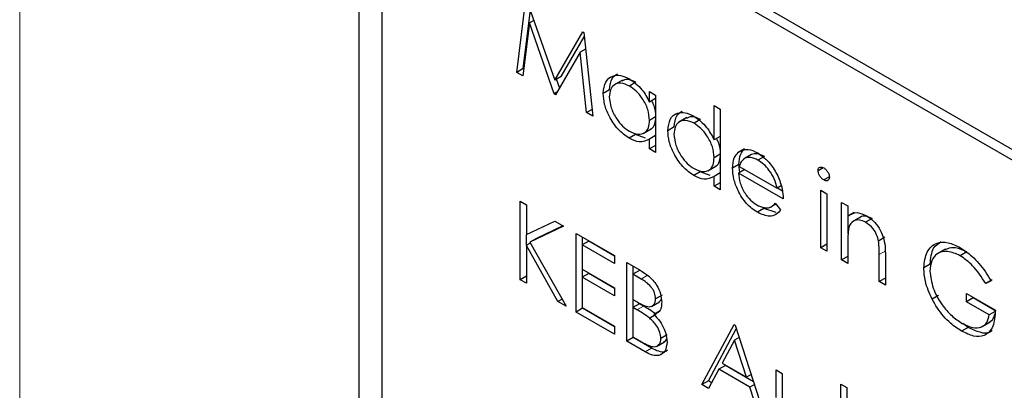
# Paper-space layout 'Blatt4' of a CAD drawing. Header units: millimetres. Extents: x 5 to 418, y 2 to 292.
# Tile 34 of 86: x 133.93 to 136.093, y 159.233 to 160.047. Entities that reach past the tile are written whole.
import ezdxf

# ---------------------------------------------------------------- set-up
doc = ezdxf.new("R2010")
doc.units = ezdxf.units.MM

psp = doc.layouts.new('Blatt4')

# ---------------------------------------------------------------- linework, layer by layer
at = {"color": 7, "linetype": 'Continuous', "lineweight": 18}
for p, q in [((133.9303, 161.919), (133.9303, 148.2552)), ((135.8327, 159.5394), (135.8185, 159.5313)), ((135.3098, 159.4856), (135.2956, 159.4774)), ((135.3005, 159.4179), (135.2863, 159.4097)), ((135.3186, 159.3254), (135.3045, 159.3172))]:
    psp.add_line(p, q, dxfattribs=at)
at = {"color": 7, "linetype": 'Continuous', "lineweight": 25}
for p, q in [((141.9584, 156.3862), (134.8166, 160.5091)), ((141.9382, 156.3746), (134.8671, 160.4566)), ((134.6752, 160.4274), (134.6752, 153.8135)), ((134.7257, 160.3749), (134.7257, 153.8426)), ((135.0222, 159.9315), (135.042, 160.093)), ((135.0439, 160.0919), (135.1057, 159.9144)), ((135.0363, 159.9397), (135.0521, 160.0683)), ((135.05, 160.0401), (135.0357, 159.9237)), ((135.0599, 160.0458), (135.05, 160.0401)), ((135.1043, 159.8842), (135.05, 160.0401)), ((135.1057, 159.9144), (135.1673, 160.0206)), ((135.1673, 160.0206), (135.1693, 160.0195)), ((135.1693, 160.0195), (135.1891, 159.8352)), ((135.1198, 159.9225), (135.1703, 160.0096)), ((135.1613, 159.9756), (135.1073, 159.8824)), ((135.1733, 159.9825), (135.1613, 159.9756)), ((135.1757, 159.843), (135.1613, 159.9756)), ((135.0363, 159.9397), (135.0222, 159.9315)), ((135.0357, 159.9237), (135.0222, 159.9315)), ((135.0376, 159.939), (135.0363, 159.9397)), ((135.1198, 159.9225), (135.1057, 159.9144)), ((135.1164, 159.8981), (135.1099, 159.9168)), ((135.2542, 159.9143), (135.2366, 159.9041)), ((135.2839, 159.9098), (135.2698, 159.9016)), ((135.1103, 159.8877), (135.1043, 159.8842)), ((135.2263, 159.8935), (135.2122, 159.8854)), ((135.3139, 159.8661), (135.3139, 159.8895)), ((135.3139, 159.8895), (135.3273, 159.8817)), ((135.1073, 159.8824), (135.1043, 159.8842)), ((135.3273, 159.8739), (135.3139, 159.8661)), ((135.3273, 159.8817), (135.3273, 159.7554)), ((135.1876, 159.8498), (135.1757, 159.843)), ((135.4559, 159.7831), (135.4559, 159.8585)), ((135.4559, 159.8585), (135.4693, 159.8507)), ((135.4693, 159.8507), (135.4693, 159.6734)), ((135.1891, 159.8352), (135.1757, 159.843)), ((135.3273, 159.8338), (135.3139, 159.826)), ((135.3962, 159.8323), (135.3786, 159.8221)), ((135.4259, 159.8278), (135.4118, 159.8197)), ((135.3001, 159.7973), (135.3178, 159.8075)), ((135.3683, 159.8116), (135.3542, 159.8034)), ((135.2833, 159.7949), (135.2692, 159.7867)), ((135.3053, 159.7868), (135.2833, 159.7949)), ((135.3273, 159.7928), (135.3139, 159.785)), ((135.3139, 159.7632), (135.3139, 159.785)), ((135.4693, 159.7908), (135.4559, 159.7831)), ((135.3273, 159.7709), (135.3139, 159.7632)), ((135.3273, 159.7554), (135.3139, 159.7632)), ((135.5229, 159.7638), (135.5088, 159.7556)), ((135.4693, 159.7518), (135.4559, 159.7441)), ((135.538, 159.7513), (135.5204, 159.7411)), ((135.5382, 159.7512), (135.524, 159.743)), ((135.5663, 159.7468), (135.5522, 159.7386)), ((135.4421, 159.7153), (135.4598, 159.7255)), ((135.5103, 159.7289), (135.4962, 159.7207)), ((135.523, 159.7178), (135.5096, 159.71)), ((135.5125, 159.7117), (135.5103, 159.7289)), ((135.511, 159.7247), (135.594, 159.6768)), ((135.6956, 159.7221), (135.6842, 159.7155)), ((135.4253, 159.7129), (135.4112, 159.7048)), ((135.4473, 159.7048), (135.4253, 159.7129)), ((135.4693, 159.7108), (135.4559, 159.703)), ((135.4559, 159.6812), (135.4559, 159.703)), ((135.6075, 159.6535), (135.5096, 159.71)), ((135.709, 159.7022), (135.6966, 159.6951)), ((135.4693, 159.689), (135.4559, 159.6812)), ((135.4693, 159.6734), (135.4559, 159.6812)), ((135.603, 159.682), (135.594, 159.6768)), ((135.6057, 159.6708), (135.5947, 159.6772)), ((135.69, 159.6724), (135.7034, 159.6646)), ((135.69, 159.5461), (135.69, 159.6724)), ((135.7034, 159.6646), (135.7034, 159.5383)), ((135.0299, 159.6486), (135.0433, 159.6408)), ((135.0299, 159.4758), (135.0299, 159.6486)), ((135.0433, 159.6408), (135.0433, 159.575)), ((135.5653, 159.6321), (135.5512, 159.624)), ((135.5918, 159.6235), (135.5653, 159.6321)), ((135.5792, 159.635), (135.5913, 159.6419)), ((135.5898, 159.6438), (135.6017, 159.6297)), ((135.736, 159.6458), (135.7495, 159.638)), ((135.736, 159.5195), (135.736, 159.6458)), ((135.7495, 159.638), (135.7495, 159.6152)), ((135.7636, 159.6234), (135.7495, 159.6152)), ((135.7502, 159.5768), (135.7502, 159.6156)), ((135.7774, 159.6135), (135.7598, 159.6033)), ((135.8029, 159.6102), (135.7887, 159.6021)), ((135.0433, 159.575), (135.1057, 159.6048)), ((135.1249, 159.5938), (135.0513, 159.5587)), ((135.1235, 159.5945), (135.0655, 159.5668)), ((135.1057, 159.6048), (135.1249, 159.5938)), ((135.044, 159.5518), (135.044, 159.5754)), ((135.0655, 159.5668), (135.0513, 159.5587)), ((135.1527, 159.5777), (135.2371, 159.529)), ((135.1527, 159.4049), (135.1527, 159.5777)), ((135.1668, 159.5526), (135.1668, 159.5695)), ((135.8311, 159.5691), (135.8169, 159.5609)), ((135.0524, 159.5567), (135.0433, 159.5514)), ((135.0433, 159.5514), (135.0433, 159.468)), ((135.1127, 159.4279), (135.0433, 159.5514)), ((135.0513, 159.5587), (135.1306, 159.4176)), ((135.1803, 159.5604), (135.1661, 159.5522)), ((135.1661, 159.5522), (135.1661, 159.499)), ((135.2371, 159.5112), (135.1661, 159.5522)), ((135.2371, 159.5276), (135.1803, 159.5604)), ((135.7034, 159.5538), (135.69, 159.5461)), ((135.7034, 159.5383), (135.69, 159.5461)), ((135.7495, 159.5574), (135.7495, 159.5117)), ((135.9639, 159.5432), (135.9463, 159.533)), ((135.2371, 159.529), (135.2371, 159.5112)), ((135.7495, 159.5272), (135.736, 159.5195)), ((135.7495, 159.5117), (135.736, 159.5195)), ((135.8185, 159.4718), (135.8185, 159.5313)), ((135.832, 159.5286), (135.832, 159.4641)), ((136.0106, 159.5368), (135.9964, 159.5287)), ((135.1661, 159.499), (135.2371, 159.458)), ((135.1668, 159.4817), (135.1668, 159.4986)), ((135.264, 159.5134), (135.2932, 159.4966)), ((135.264, 159.3406), (135.264, 159.5134)), ((135.2781, 159.4884), (135.2781, 159.5053)), ((135.9305, 159.51), (135.9164, 159.5018)), ((135.0433, 159.4835), (135.0299, 159.4758)), ((135.1803, 159.4895), (135.1661, 159.4813)), ((135.1661, 159.4813), (135.1661, 159.4148)), ((135.2371, 159.4403), (135.1661, 159.4813)), ((135.2371, 159.4566), (135.1803, 159.4895)), ((135.2916, 159.4961), (135.2774, 159.488)), ((135.2774, 159.488), (135.2774, 159.4326)), ((135.2956, 159.4774), (135.2774, 159.488)), ((135.832, 159.4796), (135.8185, 159.4718)), ((135.0433, 159.468), (135.0299, 159.4758)), ((135.2371, 159.458), (135.2371, 159.4403)), ((135.832, 159.4641), (135.8185, 159.4718)), ((136.0668, 159.4756), (136.0526, 159.4674)), ((136.0641, 159.4734), (136.0526, 159.4674)), ((135.1219, 159.4332), (135.1127, 159.4279)), ((135.3414, 159.4419), (135.3273, 159.4337)), ((135.9489, 159.4412), (135.9347, 159.433)), ((136.0104, 159.4453), (136.0737, 159.4087)), ((136.0104, 159.4275), (136.0104, 159.4453)), ((136.0246, 159.4357), (136.0104, 159.4275)), ((136.0246, 159.4357), (136.0246, 159.4371)), ((136.0745, 159.4069), (136.0246, 159.4357)), ((135.1306, 159.4176), (135.1127, 159.4279)), ((135.1668, 159.413), (135.1527, 159.4049)), ((135.1661, 159.4148), (135.2371, 159.3738)), ((135.1668, 159.413), (135.1668, 159.4144)), ((135.2371, 159.3724), (135.1668, 159.413)), ((135.2774, 159.4326), (135.2864, 159.4274)), ((135.2916, 159.423), (135.2774, 159.4148)), ((135.2774, 159.4148), (135.2774, 159.3506)), ((135.2863, 159.4097), (135.2774, 159.4148)), ((135.2781, 159.4152), (135.2781, 159.4322)), ((135.3005, 159.4179), (135.2916, 159.423)), ((135.3184, 159.4173), (135.3361, 159.4275)), ((136.0603, 159.3987), (136.0104, 159.4275)), ((135.2371, 159.3561), (135.1527, 159.4049)), ((135.3285, 159.3997), (135.3143, 159.3915)), ((135.3376, 159.4077), (135.3234, 159.3995)), ((136.0733, 159.4063), (136.0603, 159.3987)), ((135.2371, 159.3738), (135.2371, 159.3561)), ((135.429, 159.2453), (135.5, 159.3772)), ((135.5, 159.3772), (135.5019, 159.3761)), ((135.5019, 159.3761), (135.571, 159.1634)), ((136.0137, 159.371), (135.9996, 159.3629)), ((136.0137, 159.371), (136.002, 159.3794)), ((136.0443, 159.3728), (136.062, 159.383)), ((135.2781, 159.3488), (135.264, 159.3406)), ((135.2774, 159.3506), (135.2965, 159.3395)), ((135.2781, 159.3488), (135.2781, 159.3502)), ((135.3186, 159.3254), (135.2781, 159.3488)), ((135.353, 159.3546), (135.3388, 159.3465)), ((135.4431, 159.2535), (135.5046, 159.3677)), ((135.5108, 159.3488), (135.5008, 159.343)), ((135.3045, 159.3172), (135.264, 159.3406)), ((135.3294, 159.3294), (135.3471, 159.3396)), ((135.5008, 159.343), (135.4737, 159.2927)), ((135.5272, 159.2618), (135.5008, 159.343)), ((135.4806, 159.2873), (135.4664, 159.2791)), ((135.4737, 159.2927), (135.5272, 159.2618)), ((135.5423, 159.2516), (135.4806, 159.2873)), ((135.4664, 159.2791), (135.4437, 159.2369)), ((135.5343, 159.24), (135.4664, 159.2791)), ((135.5372, 159.2675), (135.5272, 159.2618)), ((135.5921, 159.2775), (135.6055, 159.2697)), ((135.5921, 159.2171), (135.5921, 159.2775)), ((135.6055, 159.2697), (135.6055, 159.2112)), ((135.4431, 159.2535), (135.429, 159.2453)), ((135.4437, 159.2369), (135.429, 159.2453)), ((135.4504, 159.2493), (135.4431, 159.2535)), ((135.5443, 159.2457), (135.5343, 159.24)), ((135.5564, 159.1718), (135.5343, 159.24)), ((135.7341, 159.2465), (135.7475, 159.2387)), ((135.7341, 159.1955), (135.7341, 159.2465)), ((135.7475, 159.2387), (135.7475, 159.1878))]:
    psp.add_line(p, q, dxfattribs=at)
for points, knots in [([(135.2122, 159.8854), (135.2132, 159.8945), (135.2153, 159.9126), (135.2311, 159.9245), (135.2499, 159.9267), (135.263, 159.9204), (135.2696, 159.9172)], [0, 0, 0, 0, 0.279413, 0.559191, 0.779548, 1, 1, 1, 1]), ([(135.2263, 159.8935), (135.2272, 159.9029), (135.2286, 159.9193), (135.239, 159.9256), (135.2434, 159.9283)], [0, 0, 0, 0, 0.573159, 1, 1, 1, 1]), ([(135.2839, 159.9098), (135.2774, 159.9128), (135.2656, 159.9184), (135.2568, 159.9143), (135.2529, 159.9125)], [0, 0, 0, 0, 0.551084, 1, 1, 1, 1]), ([(135.2696, 159.9172), (135.2795, 159.9102), (135.2971, 159.8977), (135.3088, 159.8758), (135.3139, 159.8661)], [0, 0, 0, 0, 0.559062, 1, 1, 1, 1]), ([(135.2698, 159.9016), (135.2634, 159.9045), (135.2506, 159.9101), (135.236, 159.9054), (135.2272, 159.8939), (135.2262, 159.8829), (135.2256, 159.8775)], [0, 0, 0, 0, 0.279767, 0.559291, 0.779719, 1, 1, 1, 1]), ([(135.3139, 159.826), (135.3132, 159.834), (135.3117, 159.8498), (135.2996, 159.8732), (135.2851, 159.8914), (135.2749, 159.8982), (135.2698, 159.9016)], [0, 0, 0, 0, 0.27966, 0.55921, 0.779487, 1, 1, 1, 1]), ([(135.2692, 159.7867), (135.2608, 159.7927), (135.244, 159.8047), (135.2254, 159.8333), (135.2139, 159.8615), (135.2127, 159.8774), (135.2122, 159.8854)], [0, 0, 0, 0, 0.279573, 0.559333, 0.779589, 1, 1, 1, 1]), ([(135.2256, 159.8775), (135.2265, 159.8696), (135.2283, 159.8538), (135.2401, 159.8305), (135.2546, 159.8124), (135.2646, 159.8055), (135.2697, 159.802)], [0, 0, 0, 0, 0.2794286, 0.5591463, 0.7795701, 1, 1, 1, 1]), ([(135.328, 159.8342), (135.3276, 159.8422), (135.327, 159.8537), (135.3207, 159.8653), (135.3188, 159.8689)], [0, 0, 0, 0, 0.692809, 1, 1, 1, 1]), ([(135.3542, 159.8034), (135.3552, 159.8125), (135.3573, 159.8307), (135.3731, 159.8426), (135.3918, 159.8447), (135.405, 159.8384), (135.4116, 159.8353)], [0, 0, 0, 0, 0.279413, 0.559191, 0.779548, 1, 1, 1, 1]), ([(135.3683, 159.8116), (135.3692, 159.821), (135.3706, 159.8373), (135.381, 159.8436), (135.3854, 159.8463)], [0, 0, 0, 0, 0.573159, 1, 1, 1, 1]), ([(135.2697, 159.802), (135.2761, 159.7992), (135.2889, 159.7936), (135.3039, 159.7976), (135.3126, 159.8093), (135.3134, 159.8205), (135.3139, 159.826)], [0, 0, 0, 0, 0.2798222, 0.5593866, 0.7796028, 1, 1, 1, 1]), ([(135.3157, 159.8072), (135.3165, 159.8074), (135.3215, 159.8084), (135.3265, 159.8179), (135.3275, 159.8288), (135.328, 159.8342)], [0, 0, 0, 0, 0.0864613, 0.543043, 1, 1, 1, 1]), ([(135.4118, 159.8197), (135.4054, 159.8225), (135.3926, 159.8282), (135.378, 159.8234), (135.3692, 159.812), (135.3681, 159.801), (135.3676, 159.7955)], [0, 0, 0, 0, 0.279767, 0.559291, 0.779719, 1, 1, 1, 1]), ([(135.4259, 159.8278), (135.4194, 159.8309), (135.4076, 159.8364), (135.3988, 159.8323), (135.3949, 159.8305)], [0, 0, 0, 0, 0.551084, 1, 1, 1, 1]), ([(135.4116, 159.8353), (135.4215, 159.828), (135.4392, 159.815), (135.4508, 159.7928), (135.4559, 159.7831)], [0, 0, 0, 0, 0.5584261, 1, 1, 1, 1]), ([(135.4112, 159.7048), (135.4028, 159.7108), (135.386, 159.7227), (135.3674, 159.7513), (135.3559, 159.7795), (135.3547, 159.7954), (135.3542, 159.8034)], [0, 0, 0, 0, 0.279573, 0.559333, 0.779589, 1, 1, 1, 1]), ([(135.4559, 159.7441), (135.4552, 159.752), (135.4537, 159.7678), (135.4416, 159.7912), (135.4271, 159.8094), (135.4169, 159.8162), (135.4118, 159.8197)], [0, 0, 0, 0, 0.27966, 0.55921, 0.779487, 1, 1, 1, 1]), ([(135.3139, 159.785), (135.3068, 159.7813), (135.2941, 159.7748), (135.2768, 159.7831), (135.2692, 159.7867)], [0, 0, 0, 0, 0.558763, 1, 1, 1, 1]), ([(135.3676, 159.7955), (135.3685, 159.7876), (135.3703, 159.7718), (135.3821, 159.7485), (135.3966, 159.7304), (135.4066, 159.7235), (135.4117, 159.72)], [0, 0, 0, 0, 0.279429, 0.559146, 0.77957, 1, 1, 1, 1]), ([(135.47, 159.7522), (135.4696, 159.7602), (135.4691, 159.7714), (135.463, 159.7828), (135.4612, 159.7861)], [0, 0, 0, 0, 0.709762, 1, 1, 1, 1]), ([(135.5088, 159.7556), (135.5155, 159.7594), (135.5275, 159.7661), (135.5442, 159.7581), (135.5515, 159.7545)], [0, 0, 0, 0, 0.558577, 1, 1, 1, 1]), ([(135.5103, 159.7289), (135.511, 159.7371), (135.5122, 159.7518), (135.5196, 159.7601), (135.5229, 159.7638)], [0, 0, 0, 0, 0.559427, 1, 1, 1, 1]), ([(135.4117, 159.72), (135.4181, 159.7172), (135.4309, 159.7116), (135.4459, 159.7156), (135.4546, 159.7273), (135.4554, 159.7385), (135.4559, 159.7441)], [0, 0, 0, 0, 0.279822, 0.559387, 0.779603, 1, 1, 1, 1]), ([(135.4577, 159.7252), (135.4585, 159.7254), (135.4635, 159.7264), (135.4685, 159.736), (135.4695, 159.7468), (135.47, 159.7522)], [0, 0, 0, 0, 0.0864613, 0.543043, 1, 1, 1, 1]), ([(135.4962, 159.7207), (135.4968, 159.7289), (135.498, 159.7436), (135.5055, 159.752), (135.5088, 159.7556)], [0, 0, 0, 0, 0.559427, 1, 1, 1, 1]), ([(135.524, 159.743), (135.5208, 159.7406), (135.5149, 159.7364), (135.5122, 159.7283), (135.511, 159.7247)], [0, 0, 0, 0, 0.558795, 1, 1, 1, 1]), ([(135.5522, 159.7386), (135.5464, 159.7414), (135.536, 159.7463), (135.5277, 159.744), (135.524, 159.743)], [0, 0, 0, 0, 0.559458, 1, 1, 1, 1]), ([(135.5663, 159.7468), (135.5605, 159.7495), (135.5502, 159.7545), (135.5418, 159.7522), (135.5382, 159.7512)], [0, 0, 0, 0, 0.559458, 1, 1, 1, 1]), ([(135.5515, 159.7545), (135.5612, 159.7476), (135.5786, 159.7352), (135.5904, 159.7137), (135.5956, 159.7042)], [0, 0, 0, 0, 0.5589188, 1, 1, 1, 1]), ([(135.594, 159.6768), (135.5924, 159.6837), (135.5891, 159.6975), (135.5776, 159.7162), (135.5649, 159.7301), (135.5564, 159.7358), (135.5522, 159.7386)], [0, 0, 0, 0, 0.2801382, 0.5591944, 0.7795977, 1, 1, 1, 1]), ([(135.5512, 159.624), (135.5429, 159.6296), (135.5262, 159.6409), (135.5084, 159.6697), (135.498, 159.6973), (135.4968, 159.7129), (135.4962, 159.7207)], [0, 0, 0, 0, 0.279885, 0.558859, 0.779462, 1, 1, 1, 1]), ([(135.6842, 159.7155), (135.6845, 159.7174), (135.6849, 159.7212), (135.6885, 159.7235), (135.6925, 159.7237), (135.6952, 159.7224), (135.6966, 159.7217)], [0, 0, 0, 0, 0.279289, 0.558897, 0.779452, 1, 1, 1, 1]), ([(135.6966, 159.6951), (135.6949, 159.6963), (135.6914, 159.6988), (135.6873, 159.7046), (135.6847, 159.7105), (135.6844, 159.7138), (135.6842, 159.7155)], [0, 0, 0, 0, 0.279784, 0.559698, 0.779921, 1, 1, 1, 1]), ([(135.6966, 159.7217), (135.6984, 159.7205), (135.702, 159.718), (135.7061, 159.7121), (135.7087, 159.7062), (135.709, 159.7028), (135.7092, 159.7011)], [0, 0, 0, 0, 0.279869, 0.559866, 0.779911, 1, 1, 1, 1]), ([(135.4559, 159.703), (135.4488, 159.6994), (135.4361, 159.6928), (135.4188, 159.7011), (135.4112, 159.7048)], [0, 0, 0, 0, 0.558763, 1, 1, 1, 1]), ([(135.5096, 159.71), (135.5103, 159.7028), (135.5117, 159.6883), (135.5222, 159.6667), (135.5355, 159.6498), (135.5448, 159.6436), (135.5495, 159.6404)], [0, 0, 0, 0, 0.279963, 0.559359, 0.779526, 1, 1, 1, 1]), ([(135.5956, 159.7042), (135.5995, 159.6944), (135.6064, 159.6768), (135.6071, 159.6606), (135.6075, 159.6535)], [0, 0, 0, 0, 0.558897, 1, 1, 1, 1]), ([(135.7092, 159.7011), (135.7089, 159.6992), (135.7084, 159.6954), (135.7048, 159.6933), (135.7008, 159.693), (135.698, 159.6944), (135.6966, 159.6951)], [0, 0, 0, 0, 0.27916, 0.558862, 0.779356, 1, 1, 1, 1]), ([(135.5495, 159.6404), (135.555, 159.6379), (135.5641, 159.6337), (135.5757, 159.6333), (135.5837, 159.6371), (135.5877, 159.6416), (135.5898, 159.6438)], [0, 0, 0, 0, 0.339465, 0.559626, 0.779498, 1, 1, 1, 1]), ([(135.6017, 159.6297), (135.5987, 159.6257), (135.5925, 159.6178), (135.5753, 159.6131), (135.5603, 159.6198), (135.5512, 159.624)], [0, 0, 0, 0, 0.280919, 0.561407, 1, 1, 1, 1]), ([(135.7495, 159.6152), (135.7558, 159.6195), (135.7673, 159.6271), (135.7838, 159.6195), (135.7911, 159.6162)], [0, 0, 0, 0, 0.559141, 1, 1, 1, 1]), ([(135.7887, 159.6021), (135.784, 159.6042), (135.7745, 159.6086), (135.7634, 159.6061), (135.7553, 159.6001), (135.7528, 159.5934), (135.7515, 159.5901)], [0, 0, 0, 0, 0.279553, 0.559373, 0.779703, 1, 1, 1, 1]), ([(135.8029, 159.6102), (135.7982, 159.6123), (135.7888, 159.6165), (135.7797, 159.6155), (135.7763, 159.6126), (135.7758, 159.6122)], [0, 0, 0, 0, 0.4662605, 0.9329678, 1, 1, 1, 1]), ([(135.7911, 159.6162), (135.796, 159.6129), (135.8058, 159.6062), (135.8187, 159.5897), (135.8317, 159.562), (135.8319, 159.5424), (135.832, 159.5286)], [0, 0, 0, 0, 0.187021, 0.37389, 0.56061, 1, 1, 1, 1]), ([(135.7515, 159.5901), (135.7508, 159.5842), (135.7494, 159.5737), (135.7494, 159.5624), (135.7495, 159.5574)], [0, 0, 0, 0, 0.559658, 1, 1, 1, 1]), ([(135.8169, 159.5609), (135.8159, 159.5655), (135.8137, 159.5748), (135.804, 159.5915), (135.7945, 159.598), (135.7887, 159.6021)], [0, 0, 0, 0, 0.281192, 0.561331, 1, 1, 1, 1]), ([(135.8185, 159.5313), (135.8186, 159.5366), (135.8186, 159.5462), (135.8175, 159.5564), (135.8169, 159.5609)], [0, 0, 0, 0, 0.560255, 1, 1, 1, 1]), ([(135.9164, 159.5018), (135.9179, 159.5145), (135.9208, 159.5399), (135.9424, 159.5579), (135.9692, 159.5596), (135.9877, 159.5506), (135.9969, 159.5461)], [0, 0, 0, 0, 0.2795897, 0.5590718, 0.7794111, 1, 1, 1, 1]), ([(135.9305, 159.51), (135.9317, 159.5231), (135.9338, 159.5463), (135.9483, 159.5556), (135.9545, 159.5596)], [0, 0, 0, 0, 0.56748, 1, 1, 1, 1]), ([(136.0106, 159.5368), (136.001, 159.5412), (135.9829, 159.5496), (135.969, 159.544), (135.9625, 159.5413)], [0, 0, 0, 0, 0.530787, 1, 1, 1, 1]), ([(135.9969, 159.5461), (136.0055, 159.5405), (136.0196, 159.5311), (136.0379, 159.5119), (136.0519, 159.4935), (136.0601, 159.4801), (136.0641, 159.4734)], [0, 0, 0, 0, 0.339527, 0.559586, 0.779731, 1, 1, 1, 1]), ([(135.9964, 159.5287), (135.987, 159.5328), (135.9681, 159.5411), (135.9459, 159.5354), (135.9324, 159.5191), (135.9307, 159.5029), (135.9298, 159.4948)], [0, 0, 0, 0, 0.279847, 0.559555, 0.779847, 1, 1, 1, 1]), ([(136.0526, 159.4674), (136.0434, 159.4816), (136.0269, 159.5068), (136.0057, 159.522), (135.9964, 159.5287)], [0, 0, 0, 0, 0.55984, 1, 1, 1, 1]), ([(135.9347, 159.433), (135.9288, 159.4463), (135.9183, 159.4701), (135.917, 159.4921), (135.9164, 159.5018)], [0, 0, 0, 0, 0.5593165, 1, 1, 1, 1]), ([(135.2932, 159.4966), (135.2996, 159.4927), (135.3124, 159.485), (135.3292, 159.4665), (135.3391, 159.4447), (135.3402, 159.4324), (135.3407, 159.4263)], [0, 0, 0, 0, 0.281317, 0.559922, 0.779935, 1, 1, 1, 1]), ([(135.3273, 159.4337), (135.3269, 159.4383), (135.3262, 159.445), (135.3215, 159.4544), (135.3125, 159.4669), (135.3031, 159.4728), (135.2956, 159.4774)], [0, 0, 0, 0, 0.2492836, 0.3749253, 0.5006447, 1, 1, 1, 1]), ([(135.9298, 159.4948), (135.9314, 159.4825), (135.9344, 159.4578), (135.9543, 159.4222), (135.9774, 159.3956), (135.993, 159.3852), (136.0008, 159.3799)], [0, 0, 0, 0, 0.279061, 0.558584, 0.779236, 1, 1, 1, 1]), ([(135.2864, 159.4274), (135.2958, 159.422), (135.3076, 159.4152), (135.3192, 159.4173), (135.3237, 159.4207), (135.3268, 159.4262), (135.3271, 159.4312), (135.3273, 159.4337)], [0, 0, 0, 0, 0.498607, 0.624009, 0.749401, 0.874736, 1, 1, 1, 1]), ([(135.3342, 159.4266), (135.3354, 159.4274), (135.3378, 159.4287), (135.3391, 159.4317), (135.3397, 159.4331)], [0, 0, 0, 0, 0.513084, 1, 1, 1, 1]), ([(135.9996, 159.3629), (135.9913, 159.3682), (135.9776, 159.3771), (135.9596, 159.3952), (135.9458, 159.413), (135.9384, 159.4263), (135.9347, 159.433)], [0, 0, 0, 0, 0.339789, 0.559872, 0.779908, 1, 1, 1, 1]), ([(135.3285, 159.3997), (135.3233, 159.4034), (135.314, 159.4101), (135.3046, 159.4155), (135.3005, 159.4179)], [0, 0, 0, 0, 0.559734, 1, 1, 1, 1]), ([(135.3407, 159.4263), (135.3405, 159.4224), (135.34, 159.4145), (135.335, 159.4035), (135.3278, 159.401), (135.3234, 159.3995)], [0, 0, 0, 0, 0.280867, 0.561527, 1, 1, 1, 1]), ([(135.3143, 159.3915), (135.3091, 159.3952), (135.2998, 159.4019), (135.2904, 159.4073), (135.2863, 159.4097)], [0, 0, 0, 0, 0.559734, 1, 1, 1, 1]), ([(135.3388, 159.3465), (135.3384, 159.351), (135.3375, 159.36), (135.3288, 159.3773), (135.3198, 159.3861), (135.3143, 159.3915)], [0, 0, 0, 0, 0.279944, 0.560429, 1, 1, 1, 1]), ([(135.3234, 159.3995), (135.3279, 159.3948), (135.3369, 159.3855), (135.3463, 159.3685), (135.3514, 159.3523), (135.352, 159.3432), (135.3523, 159.3387)], [0, 0, 0, 0, 0.280382, 0.559606, 0.779765, 1, 1, 1, 1]), ([(136.0737, 159.4087), (136.0728, 159.3962), (136.071, 159.3712), (136.052, 159.3513), (136.0262, 159.3496), (136.0085, 159.3585), (135.9996, 159.3629)], [0, 0, 0, 0, 0.280351, 0.559367, 0.779371, 1, 1, 1, 1]), ([(136.0008, 159.3799), (136.0085, 159.3762), (136.0239, 159.3686), (136.0429, 159.3705), (136.056, 159.3807), (136.0589, 159.3927), (136.0603, 159.3987)], [0, 0, 0, 0, 0.280254, 0.559912, 0.779941, 1, 1, 1, 1]), ([(136.0598, 159.3826), (136.0633, 159.3847), (136.0695, 159.3884), (136.0716, 159.3972), (136.0725, 159.4011)], [0, 0, 0, 0, 0.5510158, 1, 1, 1, 1]), ([(136.0659, 159.3648), (136.065, 159.3636), (136.0592, 159.3568), (136.0398, 159.3586), (136.0224, 159.3669), (136.0137, 159.371)], [0, 0, 0, 0, 0.089239, 0.543973, 1, 1, 1, 1]), ([(135.2965, 159.3395), (135.3063, 159.3339), (135.321, 159.3255), (135.3339, 159.3313), (135.3382, 159.3386), (135.3386, 159.3439), (135.3388, 159.3465)], [0, 0, 0, 0, 0.49936, 0.748736, 0.874399, 1, 1, 1, 1]), ([(135.3447, 159.3397), (135.3462, 159.3401), (135.3494, 159.341), (135.3507, 159.3445), (135.3514, 159.3463)], [0, 0, 0, 0, 0.481247, 1, 1, 1, 1]), ([(135.3523, 159.3387), (135.3514, 159.3315), (135.3496, 159.317), (135.3361, 159.3083), (135.3203, 159.3092), (135.3097, 159.3145), (135.3045, 159.3172)], [0, 0, 0, 0, 0.279141, 0.558654, 0.779059, 1, 1, 1, 1]), ([(135.3534, 159.3213), (135.3519, 159.3199), (135.347, 159.3157), (135.3342, 159.3176), (135.3238, 159.3228), (135.3186, 159.3254)], [0, 0, 0, 0, 0.189252, 0.594134, 1, 1, 1, 1])]:
    psp.add_open_spline(points, degree=3, knots=knots, dxfattribs=at)

doc.saveas('drawing.dxf')
